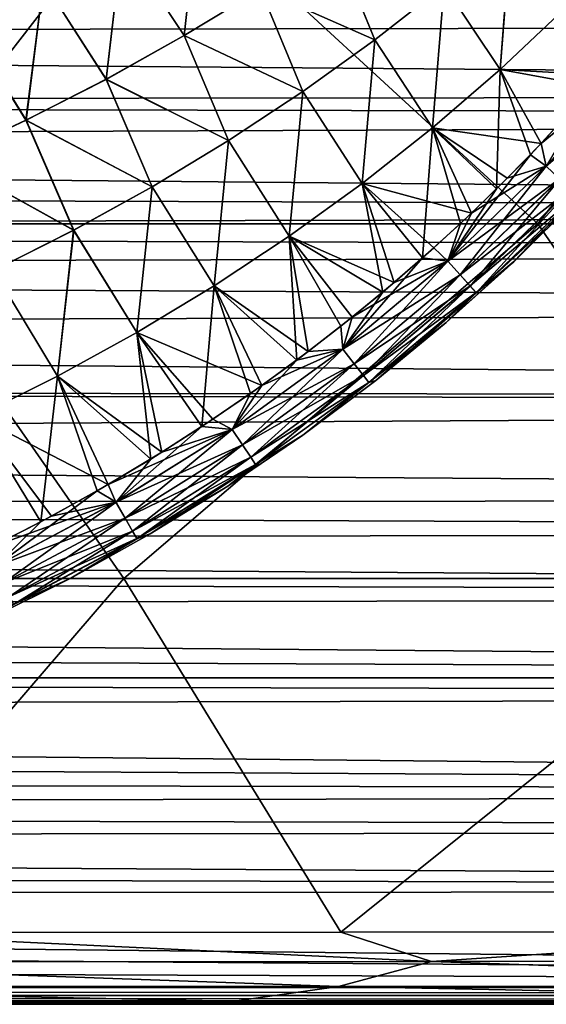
# Model space of a CAD drawing. Header units: metres. Extents: x -24 to 127, y -24 to 24.
# Tile 119 of 151: x 68.52 to 73.91, y -22.5 to -12.43. Entities that reach past the tile are written whole.
import ezdxf

# ---------------------------------------------------------------- set-up
doc = ezdxf.new("R2010")
doc.units = ezdxf.units.M
doc.layers.add('solid_12_381_051_XXX', color=7, linetype='CONTINUOUS')

msp = doc.modelspace()

# ---------------------------------------------------------------- linework, layer by layer
at = {"layer": 'solid_12_381_051_XXX'}
for points in [[(67.062935, -14.518423, 115.9151), (69.878922, -10.88859, 116.147736), (63.099178, -10.888711, 116.19313)], [(67.062935, -14.518423, 115.9151), (73.820007, -14.518215, 115.879387), (69.878922, -10.88859, 116.147736)], [(73.820007, -14.518215, 115.879387), (76.652657, -10.88841, 116.098831), (69.878922, -10.88859, 116.147736)], [(73.820007, -14.518215, 115.879387), (80.577545, -14.517928, 115.838638), (76.652657, -10.88841, 116.098831)], [(69.571648, -11.634072, 141.795074), (70.357315, -11.203403, 141.811325), (70.20636, -12.594118, 141.854431)], [(70.20694, -12.593797, 145.317871), (70.358353, -11.202826, 145.360977), (69.572655, -11.633557, 145.377213)], [(70.357315, -11.203403, 141.811325), (70.984352, -12.119933, 141.867737), (70.20636, -12.594118, 141.854431)], [(70.20694, -12.593797, 145.317871), (70.98494, -12.119575, 145.304565), (70.358353, -11.202826, 145.360977)], [(72.863579, -12.081938, 141.944031), (73.545914, -11.501023, 141.953827), (73.434883, -12.939751, 141.999481)], [(72.86454, -12.081168, 145.228271), (73.434052, -12.940515, 145.172852), (73.546883, -11.50018, 145.218475)], [(73.546883, -11.50018, 145.218475), (73.434052, -12.940515, 145.172852), (74.096634, -12.316306, 145.166763)], [(73.545914, -11.501023, 141.953827), (74.097481, -12.315455, 142.005554), (73.434883, -12.939751, 141.999481)], [(68.766754, -12.039701, 141.778976), (69.571648, -11.634072, 141.795074), (69.407036, -13.041065, 141.841217)], [(69.4076, -13.040779, 145.331085), (69.572655, -11.633557, 145.377213), (68.767723, -12.039248, 145.393326)], [(69.571648, -11.634072, 141.795074), (70.20636, -12.594118, 141.854431), (69.407036, -13.041065, 141.841217)], [(69.4076, -13.040779, 145.331085), (70.20694, -12.593797, 145.317871), (69.572655, -11.633557, 145.377213)], [(70.984352, -12.119933, 141.867737), (71.73909, -11.619471, 141.881104), (72.153831, -12.6373, 141.934219)], [(72.154778, -12.636603, 145.238083), (71.739685, -11.619075, 145.291214), (70.98494, -12.119575, 145.304565)], [(71.73909, -11.619471, 141.881104), (72.863579, -12.081938, 141.944031), (72.153831, -12.6373, 141.934219)], [(72.154778, -12.636603, 145.238083), (72.86454, -12.081168, 145.228271), (71.739685, -11.619075, 145.291214)], [(105.002266, -12.463351, 99.874474), (31.598833, -12.595085, 99.950409), (32.245235, -11.869204, 99.535179)], [(105.002365, -12.366813, 99.818565), (105.002266, -12.463351, 99.874474), (32.245235, -11.869204, 99.535179)], [(67.944527, -12.419411, 141.763046), (68.766754, -12.039701, 141.778976), (68.588295, -13.459816, 141.828156)], [(68.588844, -13.459564, 145.344147), (68.767723, -12.039248, 145.393326), (67.94545, -12.419014, 145.409256)], [(68.766754, -12.039701, 141.778976), (69.407036, -13.041065, 141.841217), (68.588295, -13.459816, 141.828156)], [(68.588844, -13.459564, 145.344147), (69.4076, -13.040779, 145.331085), (68.767723, -12.039248, 145.393326)], [(72.153831, -12.6373, 141.934219), (72.863579, -12.081938, 141.944031), (72.74337, -13.536819, 141.993378)], [(72.154778, -12.636603, 145.238083), (72.742569, -13.537498, 145.178955), (72.86454, -12.081168, 145.228271)], [(72.86454, -12.081168, 145.228271), (72.742569, -13.537498, 145.178955), (73.434052, -12.940515, 145.172852)], [(72.863579, -12.081938, 141.944031), (73.434883, -12.939751, 141.999481), (72.74337, -13.536819, 141.993378)], [(70.20636, -12.594118, 141.854431), (70.984352, -12.119933, 141.867737), (71.418335, -13.166028, 141.924393)], [(71.419266, -13.165401, 145.24791), (70.98494, -12.119575, 145.304565), (70.20694, -12.593797, 145.317871)], [(70.984352, -12.119933, 141.867737), (72.153831, -12.6373, 141.934219), (71.418335, -13.166028, 141.924393)], [(71.419266, -13.165401, 145.24791), (72.154778, -12.636603, 145.238083), (70.98494, -12.119575, 145.304565)], [(74.096634, -12.316306, 145.166763), (73.434052, -12.940515, 145.172852), (74.489967, -12.997444, 145.124725)], [(73.434883, -12.939751, 141.999481), (74.097481, -12.315455, 142.005554), (74.387215, -13.115295, 142.047485)], [(105.002266, -12.463351, 99.874474), (105.001518, -13.200696, 100.315857), (31.598833, -12.595085, 99.950409)], [(67.944527, -12.419411, 141.763046), (68.588295, -13.459816, 141.828156), (67.752052, -13.84941, 141.815277)], [(67.752579, -13.849191, 145.35704), (68.588844, -13.459564, 145.344147), (67.94545, -12.419014, 145.409256)], [(105.001518, -13.200696, 100.315857), (30.951366, -13.270567, 100.359024), (31.598833, -12.595085, 99.950409)], [(69.407036, -13.041065, 141.841217), (70.20636, -12.594118, 141.854431), (70.658905, -13.667142, 141.914627)], [(70.659813, -13.666583, 145.25769), (70.20694, -12.593797, 145.317871), (69.4076, -13.040779, 145.331085)], [(70.20636, -12.594118, 141.854431), (71.418335, -13.166028, 141.924393), (70.658905, -13.667142, 141.914627)], [(70.659813, -13.666583, 145.25769), (71.419266, -13.165401, 145.24791), (70.20694, -12.593797, 145.317871)], [(71.418335, -13.166028, 141.924393), (72.153831, -12.6373, 141.934219), (72.024559, -14.105517, 141.987274)], [(71.419266, -13.165401, 145.24791), (72.023796, -14.106116, 145.185059), (72.154778, -12.636603, 145.238083)], [(72.154778, -12.636603, 145.238083), (72.023796, -14.106116, 145.185059), (72.742569, -13.537498, 145.178955)], [(72.153831, -12.6373, 141.934219), (72.74337, -13.536819, 141.993378), (72.024559, -14.105517, 141.987274)], [(74.843147, -12.887019, 145.084137), (74.489967, -12.997444, 145.124725), (73.853302, -13.698674, 145.125381)], [(73.907082, -13.927587, 145.084793), (74.843147, -12.887019, 145.084137), (73.853302, -13.698674, 145.125381)], [(74.988884, -13.009399, 144.979691), (74.843147, -12.887019, 145.084137), (73.907082, -13.927587, 145.084793)], [(73.434052, -12.940515, 145.172852), (72.742569, -13.537498, 145.178955), (73.853302, -13.698674, 145.125381)], [(72.74337, -13.536819, 141.993378), (73.434883, -12.939751, 141.999481), (73.396622, -14.162323, 142.046478)], [(73.434883, -12.939751, 141.999481), (73.744987, -13.811427, 142.046829), (73.396622, -14.162323, 142.046478)], [(73.434052, -12.940515, 145.172852), (73.853302, -13.698674, 145.125381), (74.489967, -12.997444, 145.124725)], [(73.434883, -12.939751, 141.999481), (74.387215, -13.115295, 142.047485), (73.744987, -13.811427, 142.046829)], [(68.588295, -13.459816, 141.828156), (69.407036, -13.041065, 141.841217), (69.877342, -14.139661, 141.904922)], [(69.878227, -14.139166, 145.267395), (69.4076, -13.040779, 145.331085), (68.588844, -13.459564, 145.344147)], [(69.407036, -13.041065, 141.841217), (70.658905, -13.667142, 141.914627), (69.877342, -14.139661, 141.904922)], [(69.878227, -14.139166, 145.267395), (70.659813, -13.666583, 145.25769), (69.4076, -13.040779, 145.331085)], [(74.043747, -14.059803, 144.980057), (74.988884, -13.009399, 144.979691), (73.907082, -13.927587, 145.084793)], [(70.658905, -13.667142, 141.914627), (71.418335, -13.166028, 141.924393), (71.280197, -14.644809, 141.981186)], [(70.659813, -13.666583, 145.25769), (71.279472, -14.64533, 145.191132), (71.419266, -13.165401, 145.24791)], [(71.419266, -13.165401, 145.24791), (71.279472, -14.64533, 145.191132), (72.023796, -14.106116, 145.185059)], [(71.418335, -13.166028, 141.924393), (72.024559, -14.105517, 141.987274), (71.280197, -14.644809, 141.981186)], [(73.744987, -13.811427, 142.046829), (74.387215, -13.115295, 142.047485), (73.907417, -13.92806, 142.087738)], [(105.001289, -13.43224, 100.459846), (30.487198, -13.72366, 100.645042), (30.951366, -13.270567, 100.359024)], [(105.001518, -13.200696, 100.315857), (105.001289, -13.43224, 100.459846), (30.951366, -13.270567, 100.359024)], [(105.001289, -13.43224, 100.459846), (105.000404, -14.403232, 101.094101), (30.487198, -13.72366, 100.645042)], [(67.752052, -13.84941, 141.815277), (68.588295, -13.459816, 141.828156), (69.07547, -14.582603, 141.895309)], [(69.076317, -14.58217, 145.276993), (68.588844, -13.459564, 145.344147), (67.752579, -13.849191, 145.35704)], [(68.588295, -13.459816, 141.828156), (69.877342, -14.139661, 141.904922), (69.07547, -14.582603, 141.895309)], [(69.076317, -14.58217, 145.276993), (69.878227, -14.139166, 145.267395), (68.588844, -13.459564, 145.344147)], [(72.742569, -13.537498, 145.178955), (72.023796, -14.106116, 145.185059), (73.141968, -14.408002, 145.126114)], [(72.024559, -14.105517, 141.987274), (72.74337, -13.536819, 141.993378), (72.643074, -14.864888, 142.045685)], [(72.74337, -13.536819, 141.993378), (73.029762, -14.513533, 142.046082), (72.643074, -14.864888, 142.045685)], [(72.742569, -13.537498, 145.178955), (73.141968, -14.408002, 145.126114), (73.507294, -14.052739, 145.125732)], [(72.742569, -13.537498, 145.178955), (73.507294, -14.052739, 145.125732), (73.853302, -13.698674, 145.125381)], [(72.74337, -13.536819, 141.993378), (73.396622, -14.162323, 142.046478), (73.029762, -14.513533, 142.046082)], [(69.877342, -14.139661, 141.904922), (70.658905, -13.667142, 141.914627), (70.512032, -15.153657, 141.975143)], [(69.878227, -14.139166, 145.267395), (70.511353, -15.154107, 145.197174), (70.659813, -13.666583, 145.25769)], [(70.659813, -13.666583, 145.25769), (70.511353, -15.154107, 145.197174), (71.279472, -14.64533, 145.191132)], [(70.658905, -13.667142, 141.914627), (71.280197, -14.644809, 141.981186), (70.512032, -15.153657, 141.975143)], [(105.000404, -14.403232, 101.094101), (30.014824, -14.160701, 100.930878), (30.487198, -13.72366, 100.645042)], [(73.907082, -13.927587, 145.084793), (73.853302, -13.698674, 145.125381), (73.507294, -14.052739, 145.125732)], [(67.752052, -13.84941, 141.815277), (69.07547, -14.582603, 141.895309), (68.255081, -14.994989, 141.885849)], [(68.255898, -14.994616, 145.286453), (69.076317, -14.58217, 145.276993), (67.752579, -13.849191, 145.35704)], [(73.744987, -13.811427, 142.046829), (73.907417, -13.92806, 142.087738), (72.900414, -14.900319, 142.087006)], [(73.396622, -14.162323, 142.046478), (73.744987, -13.811427, 142.046829), (72.900414, -14.900319, 142.087006)], [(72.900124, -14.899832, 145.08551), (73.907082, -13.927587, 145.084793), (73.141968, -14.408002, 145.126114)], [(74.043747, -14.059803, 144.980057), (73.907082, -13.927587, 145.084793), (72.900124, -14.899832, 145.08551)], [(73.02726, -15.041628, 142.1922), (72.900414, -14.900319, 142.087006), (73.907417, -13.92806, 142.087738)], [(73.02726, -15.041628, 142.1922), (73.907417, -13.92806, 142.087738), (74.044014, -14.060206, 142.192612)], [(73.907082, -13.927587, 145.084793), (73.507294, -14.052739, 145.125732), (73.141968, -14.408002, 145.126114)], [(73.027039, -15.041214, 144.980469), (74.043747, -14.059803, 144.980057), (72.900124, -14.899832, 145.08551)], [(74.152969, -14.165561, 144.817535), (74.043747, -14.059803, 144.980057), (73.027039, -15.041214, 144.980469)], [(73.02726, -15.041628, 142.1922), (74.044014, -14.060206, 142.192612), (73.128479, -15.154504, 142.355072)], [(74.044014, -14.060206, 142.192612), (74.153122, -14.165854, 142.355225), (73.128479, -15.154504, 142.355072)], [(105.000404, -14.403232, 101.094101), (29.535126, -14.582344, 101.216797), (30.014824, -14.160701, 100.930878)], [(69.07547, -14.582603, 141.895309), (69.877342, -14.139661, 141.904922), (69.721802, -15.631027, 141.969162)], [(69.076317, -14.58217, 145.276993), (69.721169, -15.631409, 145.203156), (69.878227, -14.139166, 145.267395)], [(69.878227, -14.139166, 145.267395), (69.721169, -15.631409, 145.203156), (70.511353, -15.154107, 145.197174)], [(69.877342, -14.139661, 141.904922), (70.512032, -15.153657, 141.975143), (69.721802, -15.631027, 141.969162)], [(72.023796, -14.106116, 145.185059), (71.279472, -14.64533, 145.191132), (72.350861, -15.118422, 145.126953)], [(71.280197, -14.644809, 141.981186), (72.024559, -14.105517, 141.987274), (72.23526, -15.216019, 142.045242)], [(72.023796, -14.106116, 145.185059), (72.350861, -15.118422, 145.126953), (72.756973, -14.763312, 145.126511)], [(72.023796, -14.106116, 145.185059), (72.756973, -14.763312, 145.126511), (73.141968, -14.408002, 145.126114)], [(72.024559, -14.105517, 141.987274), (72.643074, -14.864888, 142.045685), (72.23526, -15.216019, 142.045242)], [(73.029762, -14.513533, 142.046082), (73.396622, -14.162323, 142.046478), (72.900414, -14.900319, 142.087006)], [(73.128365, -15.154207, 144.817703), (74.152969, -14.165561, 144.817535), (73.027039, -15.041214, 144.980469)], [(73.128365, -15.154207, 144.817703), (74.218887, -14.22949, 144.620804), (74.152969, -14.165561, 144.817535)], [(73.128479, -15.154504, 142.355072), (74.153122, -14.165854, 142.355225), (73.1894, -15.22256, 142.551956)], [(74.153122, -14.165854, 142.355225), (74.218918, -14.229667, 142.551956), (73.1894, -15.22256, 142.551956)], [(73.128365, -15.154207, 144.817703), (73.1894, -15.22239, 144.620819), (74.218887, -14.22949, 144.620804)], [(74.218887, -14.22949, 144.620804), (73.1894, -15.22239, 144.620819), (74.236366, -14.251009, 144.426758)], [(73.1894, -15.22256, 142.551956), (74.218918, -14.229667, 142.551956), (73.574043, -14.905472, 142.744629)], [(73.1894, -15.22239, 144.620819), (73.573929, -14.905581, 144.427689), (74.236366, -14.251009, 144.426758)], [(73.574043, -14.905472, 142.744629), (74.236366, -14.251009, 144.426758), (73.573929, -14.905581, 144.427689)], [(74.218918, -14.229667, 142.551956), (74.236458, -14.250916, 142.745544), (73.574043, -14.905472, 142.744629)], [(73.574043, -14.905472, 142.744629), (74.236458, -14.250916, 142.745544), (74.236366, -14.251009, 144.426758)], [(105.000404, -14.403232, 101.094101), (105.000084, -14.800247, 101.368774), (29.535126, -14.582344, 101.216797)], [(72.900124, -14.899832, 145.08551), (73.141968, -14.408002, 145.126114), (72.756973, -14.763312, 145.126511)], [(105.000084, -14.800247, 101.368774), (29.049013, -14.988933, 101.502846), (29.535126, -14.582344, 101.216797)], [(67.062935, -14.518423, 115.9151), (62.868359, -18.14613, 115.641937), (69.587296, -18.145927, 115.621704)], [(67.062935, -14.518423, 115.9151), (69.587296, -18.145927, 115.621704), (73.820007, -14.518215, 115.879387)], [(68.255081, -14.994989, 141.885849), (69.07547, -14.582603, 141.895309), (68.911255, -16.075882, 141.963257)], [(68.255898, -14.994616, 145.286453), (68.910675, -16.076202, 145.209061), (69.076317, -14.58217, 145.276993)], [(69.076317, -14.58217, 145.276993), (68.910675, -16.076202, 145.209061), (69.721169, -15.631409, 145.203156)], [(69.07547, -14.582603, 141.895309), (69.721802, -15.631027, 141.969162), (68.911255, -16.075882, 141.963257)], [(73.820007, -14.518215, 115.879387), (69.587296, -18.145927, 115.621704), (76.312653, -18.145628, 115.600647)], [(72.643074, -14.864888, 142.045685), (73.029762, -14.513533, 142.046082), (72.900414, -14.900319, 142.087006)], [(73.820007, -14.518215, 115.879387), (76.312653, -18.145628, 115.600647), (80.577545, -14.517928, 115.838638)], [(71.279472, -14.64533, 145.191132), (70.511353, -15.154107, 145.197174), (71.472282, -15.824089, 145.12793)], [(70.512032, -15.153657, 141.975143), (71.280197, -14.644809, 141.981186), (71.356171, -15.911415, 142.04425)], [(71.279472, -14.64533, 145.191132), (71.472282, -15.824089, 145.12793), (71.922501, -15.472668, 145.127426)], [(71.279472, -14.64533, 145.191132), (71.922501, -15.472668, 145.127426), (72.350861, -15.118422, 145.126953)], [(71.280197, -14.644809, 141.981186), (72.23526, -15.216019, 142.045242), (71.806595, -15.565146, 142.044769)], [(71.280197, -14.644809, 141.981186), (71.806595, -15.565146, 142.044769), (71.356171, -15.911415, 142.04425)], [(105.000084, -14.800247, 101.368774), (104.999687, -15.388798, 101.793793), (29.049013, -14.988933, 101.502846)], [(72.900124, -14.899832, 145.08551), (72.756973, -14.763312, 145.126511), (72.350861, -15.118422, 145.126953)], [(71.827621, -15.799387, 145.086319), (72.900124, -14.899832, 145.08551), (71.922501, -15.472668, 145.127426)], [(73.027039, -15.041214, 144.980469), (72.900124, -14.899832, 145.08551), (71.827621, -15.799387, 145.086319)], [(72.643074, -14.864888, 142.045685), (72.900414, -14.900319, 142.087006), (71.827881, -15.799904, 142.086212)], [(72.23526, -15.216019, 142.045242), (72.643074, -14.864888, 142.045685), (71.827881, -15.799904, 142.086212)], [(71.94445, -15.949561, 142.191742), (71.827881, -15.799904, 142.086212), (72.900414, -14.900319, 142.087006)], [(72.900124, -14.899832, 145.08551), (72.350861, -15.118422, 145.126953), (71.922501, -15.472668, 145.127426)], [(71.94445, -15.949561, 142.191742), (72.900414, -14.900319, 142.087006), (73.02726, -15.041628, 142.1922)], [(104.999687, -15.388798, 101.793793), (28.262985, -15.607069, 101.957138), (29.049013, -14.988933, 101.502846)], [(68.255898, -14.994616, 145.286453), (68.081612, -16.48745, 145.214844), (68.910675, -16.076202, 145.209061)], [(68.255081, -14.994989, 141.885849), (68.911255, -16.075882, 141.963257), (68.08213, -16.487188, 141.957474)], [(72.882805, -15.529078, 142.743652), (73.573929, -14.905581, 144.427689), (72.88266, -15.529203, 144.428665)], [(73.1894, -15.22239, 144.620819), (72.88266, -15.529203, 144.428665), (73.573929, -14.905581, 144.427689)], [(72.882805, -15.529078, 142.743652), (73.574043, -14.905472, 142.744629), (73.573929, -14.905581, 144.427689)], [(73.1894, -15.22256, 142.551956), (73.574043, -14.905472, 142.744629), (72.882805, -15.529078, 142.743652)], [(71.94426, -15.94912, 144.980942), (73.027039, -15.041214, 144.980469), (71.827621, -15.799387, 145.086319)], [(73.128365, -15.154207, 144.817703), (73.027039, -15.041214, 144.980469), (71.94426, -15.94912, 144.980942)], [(71.94445, -15.949561, 142.191742), (73.02726, -15.041628, 142.1922), (72.037369, -16.068989, 142.354889)], [(73.02726, -15.041628, 142.1922), (73.128479, -15.154504, 142.355072), (72.037369, -16.068989, 142.354889)], [(70.511353, -15.154107, 145.197174), (69.721169, -15.631409, 145.203156), (70.998703, -16.172112, 145.128479)], [(69.721802, -15.631027, 141.969162), (70.512032, -15.153657, 141.975143), (70.384369, -16.592775, 142.043121)], [(70.512032, -15.153657, 141.975143), (70.882355, -16.254372, 142.043701), (70.384369, -16.592775, 142.043121)], [(70.511353, -15.154107, 145.197174), (70.998703, -16.172112, 145.128479), (71.472282, -15.824089, 145.12793)], [(70.512032, -15.153657, 141.975143), (71.356171, -15.911415, 142.04425), (70.882355, -16.254372, 142.043701)], [(72.037277, -16.068672, 144.817886), (73.128365, -15.154207, 144.817703), (71.94426, -15.94912, 144.980942)], [(72.037277, -16.068672, 144.817886), (73.1894, -15.22239, 144.620819), (73.128365, -15.154207, 144.817703)], [(72.037369, -16.068989, 142.354889), (73.128479, -15.154504, 142.355072), (72.093163, -16.140852, 142.551941)], [(73.128479, -15.154504, 142.355072), (73.1894, -15.22256, 142.551956), (72.093163, -16.140852, 142.551941)], [(71.806595, -15.565146, 142.044769), (72.23526, -15.216019, 142.045242), (71.827881, -15.799904, 142.086212)], [(72.037277, -16.068672, 144.817886), (72.093178, -16.140671, 144.62085), (73.1894, -15.22239, 144.620819)], [(72.093163, -16.140852, 142.551941), (73.1894, -15.22256, 142.551956), (72.164078, -16.120565, 142.742615)], [(73.1894, -15.22239, 144.620819), (72.093178, -16.140671, 144.62085), (72.88266, -15.529203, 144.428665)], [(73.1894, -15.22256, 142.551956), (72.882805, -15.529078, 142.743652), (72.164078, -16.120565, 142.742615)], [(104.999687, -15.388798, 101.793793), (104.999428, -16.290775, 102.489494), (28.262985, -15.607069, 101.957138)], [(71.827621, -15.799387, 145.086319), (71.922501, -15.472668, 145.127426), (71.472282, -15.824089, 145.12793)], [(71.356171, -15.911415, 142.04425), (71.806595, -15.565146, 142.044769), (71.827881, -15.799904, 142.086212)], [(72.093178, -16.140671, 144.62085), (72.16391, -16.120703, 144.429703), (72.88266, -15.529203, 144.428665)], [(72.164078, -16.120565, 142.742615), (72.88266, -15.529203, 144.428665), (72.16391, -16.120703, 144.429703)], [(72.164078, -16.120565, 142.742615), (72.882805, -15.529078, 142.743652), (72.88266, -15.529203, 144.428665)], [(104.999428, -16.290775, 102.489494), (27.444103, -16.210155, 102.424866), (28.262985, -15.607069, 101.957138)], [(69.721169, -15.631409, 145.203156), (68.910675, -16.076202, 145.209061), (69.976486, -16.85408, 145.1297)], [(68.911255, -16.075882, 141.963257), (69.721802, -15.631027, 141.969162), (69.863441, -16.924091, 142.04248)], [(69.721169, -15.631409, 145.203156), (69.976486, -16.85408, 145.1297), (70.499886, -16.516216, 145.129059)], [(69.721169, -15.631409, 145.203156), (70.499886, -16.516216, 145.129059), (70.998703, -16.172112, 145.128479)], [(69.721802, -15.631027, 141.969162), (70.384369, -16.592775, 142.043121), (69.863441, -16.924091, 142.04248)], [(70.695213, -16.622419, 145.087204), (71.827621, -15.799387, 145.086319), (70.998703, -16.172112, 145.128479)], [(71.94426, -15.94912, 144.980942), (71.827621, -15.799387, 145.086319), (70.695213, -16.622419, 145.087204)], [(71.356171, -15.911415, 142.04425), (71.827881, -15.799904, 142.086212), (70.695435, -16.622957, 142.085312)], [(70.801216, -16.780174, 142.191238), (70.695435, -16.622957, 142.085312), (71.827881, -15.799904, 142.086212)], [(70.801216, -16.780174, 142.191238), (71.827881, -15.799904, 142.086212), (71.94445, -15.949561, 142.191742)], [(71.827621, -15.799387, 145.086319), (71.472282, -15.824089, 145.12793), (70.998703, -16.172112, 145.128479)], [(70.801056, -16.779715, 144.981445), (71.94426, -15.94912, 144.980942), (70.695213, -16.622419, 145.087204)], [(70.882355, -16.254372, 142.043701), (71.356171, -15.911415, 142.04425), (70.695435, -16.622957, 142.085312)], [(72.037277, -16.068672, 144.817886), (71.94426, -15.94912, 144.980942), (70.801056, -16.779715, 144.981445)], [(70.801216, -16.780174, 142.191238), (71.94445, -15.949561, 142.191742), (70.885422, -16.905499, 142.354691)], [(71.94445, -15.949561, 142.191742), (72.037369, -16.068989, 142.354889), (70.885422, -16.905499, 142.354691)], [(68.910675, -16.076202, 145.209061), (68.081612, -16.48745, 145.214844), (69.427864, -17.184177, 145.130371)], [(68.08213, -16.487188, 141.957474), (68.911255, -16.075882, 141.963257), (68.739777, -17.565189, 142.041046)], [(68.911255, -16.075882, 141.963257), (69.316467, -17.248301, 142.041809), (68.739777, -17.565189, 142.041046)], [(68.910675, -16.076202, 145.209061), (69.427864, -17.184177, 145.130371), (69.976486, -16.85408, 145.1297)], [(68.911255, -16.075882, 141.963257), (69.863441, -16.924091, 142.04248), (69.316467, -17.248301, 142.041809)], [(70.885353, -16.905169, 144.8181), (72.037277, -16.068672, 144.817886), (70.801056, -16.779715, 144.981445)], [(70.885353, -16.905169, 144.8181), (72.093178, -16.140671, 144.62085), (72.037277, -16.068672, 144.817886)], [(70.885422, -16.905499, 142.354691), (72.037369, -16.068989, 142.354889), (70.93586, -16.98074, 142.551941)], [(72.037369, -16.068989, 142.354889), (72.093163, -16.140852, 142.551941), (70.93586, -16.98074, 142.551941)], [(104.999428, -16.350388, 102.537453), (26.592363, -16.799368, 102.906403), (27.444103, -16.210155, 102.424866)], [(104.999428, -16.290775, 102.489494), (104.999428, -16.350388, 102.537453), (27.444103, -16.210155, 102.424866)], [(70.695213, -16.622419, 145.087204), (70.998703, -16.172112, 145.128479), (70.499886, -16.516216, 145.129059)], [(70.885353, -16.905169, 144.8181), (70.935883, -16.980556, 144.620865), (72.093178, -16.140671, 144.62085)], [(70.93586, -16.98074, 142.551941), (72.093163, -16.140852, 142.551941), (71.419365, -16.67873, 142.741531)], [(72.093178, -16.140671, 144.62085), (70.935883, -16.980556, 144.620865), (71.419167, -16.678877, 144.430786)], [(71.419365, -16.67873, 142.741531), (72.16391, -16.120703, 144.429703), (71.419167, -16.678877, 144.430786)], [(72.093178, -16.140671, 144.62085), (71.419167, -16.678877, 144.430786), (72.16391, -16.120703, 144.429703)], [(71.419365, -16.67873, 142.741531), (72.164078, -16.120565, 142.742615), (72.16391, -16.120703, 144.429703)], [(72.093163, -16.140852, 142.551941), (72.164078, -16.120565, 142.742615), (71.419365, -16.67873, 142.741531)], [(70.384369, -16.592775, 142.043121), (70.882355, -16.254372, 142.043701), (70.695435, -16.622957, 142.085312)], [(104.999428, -16.350388, 102.537453), (104.999657, -17.340445, 103.371948), (26.592363, -16.799368, 102.906403)], [(68.081612, -16.48745, 145.214844), (68.239677, -17.820347, 145.131927), (68.849945, -17.506603, 145.131119)], [(68.081612, -16.48745, 145.214844), (68.849945, -17.506603, 145.131119), (69.427864, -17.184177, 145.130371)], [(68.08213, -16.487188, 141.957474), (68.739777, -17.565189, 142.041046), (68.133553, -17.87224, 142.040237)], [(70.384369, -16.592775, 142.043121), (70.695435, -16.622957, 142.085312), (69.508591, -17.365633, 142.08432)], [(69.863441, -16.924091, 142.04248), (70.384369, -16.592775, 142.043121), (69.508591, -17.365633, 142.08432)], [(70.695213, -16.622419, 145.087204), (70.499886, -16.516216, 145.129059), (69.976486, -16.85408, 145.1297)], [(70.695213, -16.622419, 145.087204), (69.976486, -16.85408, 145.1297), (69.427864, -17.184177, 145.130371)], [(69.5084, -17.36508, 145.088211), (70.695213, -16.622419, 145.087204), (69.427864, -17.184177, 145.130371)], [(70.801056, -16.779715, 144.981445), (70.695213, -16.622419, 145.087204), (69.5084, -17.36508, 145.088211)], [(69.603065, -17.529621, 142.190674), (69.508591, -17.365633, 142.08432), (70.695435, -16.622957, 142.085312)], [(69.603065, -17.529621, 142.190674), (70.695435, -16.622957, 142.085312), (70.801216, -16.780174, 142.191238)], [(70.650444, -17.202291, 142.740387), (71.419167, -16.678877, 144.430786), (70.650208, -17.202444, 144.431931)], [(70.935883, -16.980556, 144.620865), (70.650208, -17.202444, 144.431931), (71.419167, -16.678877, 144.430786)], [(70.650444, -17.202291, 142.740387), (71.419365, -16.67873, 142.741531), (71.419167, -16.678877, 144.430786)], [(70.93586, -16.98074, 142.551941), (71.419365, -16.67873, 142.741531), (70.650444, -17.202291, 142.740387)], [(104.999657, -17.340445, 103.371948), (25.708118, -17.37525, 103.402618), (26.592363, -16.799368, 102.906403)], [(69.602928, -17.529144, 144.982025), (70.801056, -16.779715, 144.981445), (69.5084, -17.36508, 145.088211)], [(70.885353, -16.905169, 144.8181), (70.801056, -16.779715, 144.981445), (69.602928, -17.529144, 144.982025)], [(69.603065, -17.529621, 142.190674), (70.801216, -16.780174, 142.191238), (69.678169, -17.660183, 142.354477)], [(70.801216, -16.780174, 142.191238), (70.885422, -16.905499, 142.354691), (69.678169, -17.660183, 142.354477)], [(69.678108, -17.659845, 144.818329), (70.885353, -16.905169, 144.8181), (69.602928, -17.529144, 144.982025)], [(69.678108, -17.659845, 144.818329), (70.935883, -16.980556, 144.620865), (70.885353, -16.905169, 144.8181)], [(69.678169, -17.660183, 142.354477), (70.885422, -16.905499, 142.354691), (69.723007, -17.738371, 142.551926)], [(70.885422, -16.905499, 142.354691), (70.93586, -16.98074, 142.551941), (69.723007, -17.738371, 142.551926)], [(69.316467, -17.248301, 142.041809), (69.863441, -16.924091, 142.04248), (69.508591, -17.365633, 142.08432)], [(69.678108, -17.659845, 144.818329), (69.723038, -17.738188, 144.620895), (70.935883, -16.980556, 144.620865)], [(69.723007, -17.738371, 142.551926), (70.93586, -16.98074, 142.551941), (69.859116, -17.690098, 142.739212)], [(70.935883, -16.980556, 144.620865), (69.723038, -17.738188, 144.620895), (70.650208, -17.202444, 144.431931)], [(70.93586, -16.98074, 142.551941), (70.650444, -17.202291, 142.740387), (69.859116, -17.690098, 142.739212)], [(69.5084, -17.36508, 145.088211), (69.427864, -17.184177, 145.130371), (68.849945, -17.506603, 145.131119)], [(69.723038, -17.738188, 144.620895), (69.858856, -17.690248, 144.433105), (70.650208, -17.202444, 144.431931)], [(69.859116, -17.690098, 142.739212), (70.650208, -17.202444, 144.431931), (69.858856, -17.690248, 144.433105)], [(69.859116, -17.690098, 142.739212), (70.650444, -17.202291, 142.740387), (70.650208, -17.202444, 144.431931)], [(69.316467, -17.248301, 142.041809), (69.508591, -17.365633, 142.08432), (68.272827, -18.024023, 142.083221)], [(68.739777, -17.565189, 142.041046), (69.316467, -17.248301, 142.041809), (68.272827, -18.024023, 142.083221)], [(104.999779, -17.684223, 103.679008), (25.119358, -17.741959, 103.730865), (25.708118, -17.37525, 103.402618)], [(104.999657, -17.340445, 103.371948), (104.999779, -17.684223, 103.679008), (25.708118, -17.37525, 103.402618)], [(69.5084, -17.36508, 145.088211), (68.849945, -17.506603, 145.131119), (68.239677, -17.820347, 145.131927)], [(68.272675, -18.023474, 145.08931), (69.5084, -17.36508, 145.088211), (68.239677, -17.820347, 145.131927)], [(69.602928, -17.529144, 144.982025), (69.5084, -17.36508, 145.088211), (68.272675, -18.023474, 145.08931)], [(68.355453, -18.193993, 142.190048), (68.272827, -18.024023, 142.083221), (69.508591, -17.365633, 142.08432)], [(68.355453, -18.193993, 142.190048), (69.508591, -17.365633, 142.08432), (69.603065, -17.529621, 142.190674)], [(68.133553, -17.87224, 142.040237), (68.739777, -17.565189, 142.041046), (68.272827, -18.024023, 142.083221)], [(68.355339, -18.193521, 144.982651), (69.602928, -17.529144, 144.982025), (68.272675, -18.023474, 145.08931)], [(69.678108, -17.659845, 144.818329), (69.602928, -17.529144, 144.982025), (68.355339, -18.193521, 144.982651)], [(68.355453, -18.193993, 142.190048), (69.603065, -17.529621, 142.190674), (68.421021, -18.329136, 142.354218)], [(69.603065, -17.529621, 142.190674), (69.678169, -17.660183, 142.354477), (68.421021, -18.329136, 142.354218)], [(104.999779, -17.684223, 103.679008), (104.999969, -18.31951, 104.270599), (25.119358, -17.741959, 103.730865)], [(68.420982, -18.328806, 144.818588), (69.678108, -17.659845, 144.818329), (68.355339, -18.193521, 144.982651)], [(68.420982, -18.328806, 144.818588), (69.723038, -17.738188, 144.620895), (69.678108, -17.659845, 144.818329)], [(68.421021, -18.329136, 142.354218), (69.678169, -17.660183, 142.354477), (68.46003, -18.409836, 142.55191)], [(69.678169, -17.660183, 142.354477), (69.723007, -17.738371, 142.551926), (68.46003, -18.409836, 142.55191)], [(69.046875, -18.141329, 142.737976), (69.858856, -17.690248, 144.433105), (69.046593, -18.141476, 144.434341)], [(69.723038, -17.738188, 144.620895), (69.046593, -18.141476, 144.434341), (69.858856, -17.690248, 144.433105)], [(69.046875, -18.141329, 142.737976), (69.859116, -17.690098, 142.739212), (69.858856, -17.690248, 144.433105)], [(69.723007, -17.738371, 142.551926), (69.859116, -17.690098, 142.739212), (69.046875, -18.141329, 142.737976)], [(104.999969, -18.31951, 104.270599), (24.518921, -18.10428, 104.066154), (25.119358, -17.741959, 103.730865)], [(68.420982, -18.328806, 144.818588), (68.460068, -18.40967, 144.620926), (69.723038, -17.738188, 144.620895)], [(68.46003, -18.409836, 142.55191), (69.723007, -17.738371, 142.551926), (69.046875, -18.141329, 142.737976)], [(69.723038, -17.738188, 144.620895), (68.460068, -18.40967, 144.620926), (69.046593, -18.141476, 144.434341)], [(104.999969, -18.31951, 104.270599), (23.906542, -18.462116, 104.407463), (24.518921, -18.10428, 104.066154)], [(66.472961, -21.765371, 115.33252), (69.587296, -18.145927, 115.621704), (62.868359, -18.14613, 115.641937)], [(66.472961, -21.765371, 115.33252), (71.808006, -21.762383, 115.33078), (69.587296, -18.145927, 115.621704)], [(68.215515, -18.555054, 142.736694), (69.046593, -18.141476, 144.434341), (68.215218, -18.555193, 144.435623)], [(68.460068, -18.40967, 144.620926), (68.215218, -18.555193, 144.435623), (69.046593, -18.141476, 144.434341)], [(68.215515, -18.555054, 142.736694), (69.046875, -18.141329, 142.737976), (69.046593, -18.141476, 144.434341)], [(68.46003, -18.409836, 142.55191), (69.046875, -18.141329, 142.737976), (68.215515, -18.555054, 142.736694)], [(71.808006, -21.762383, 115.33078), (76.312653, -18.145628, 115.600647), (69.587296, -18.145927, 115.621704)], [(71.808006, -21.762383, 115.33078), (77.282784, -21.759125, 115.327644), (76.312653, -18.145628, 115.600647)], [(104.999969, -18.31951, 104.270599), (105.000031, -19.159807, 105.101982), (23.906542, -18.462116, 104.407463)], [(105.000031, -19.159807, 105.101982), (23.282555, -18.814636, 104.753609), (23.906542, -18.462116, 104.407463)], [(105.000031, -19.159807, 105.101982), (22.646624, -19.161934, 105.104233), (23.282555, -18.814636, 104.753609)], [(105.000038, -19.33543, 105.28286), (21.997747, -19.505041, 105.460014), (22.646624, -19.161934, 105.104233)], [(105.000031, -19.159807, 105.101982), (105.000038, -19.33543, 105.28286), (22.646624, -19.161934, 105.104233)], [(105.000038, -19.33543, 105.28286), (105.000053, -20.334322, 106.358345), (21.997747, -19.505041, 105.460014)], [(105.000053, -20.334322, 106.358345), (21.335587, -19.844015, 105.820694), (21.997747, -19.505041, 105.460014)], [(105.000053, -20.334322, 106.358345), (20.66048, -20.177893, 106.18486), (21.335587, -19.844015, 105.820694)], [(105.000053, -20.334322, 106.358345), (19.972712, -20.506435, 106.551636), (20.66048, -20.177893, 106.18486)], [(105.000053, -20.334322, 106.358345), (105.000053, -20.720852, 106.795761), (19.972712, -20.506435, 106.551636)], [(105.000053, -20.720852, 106.795761), (19.312019, -20.809128, 106.897484), (19.972712, -20.506435, 106.551636)], [(105.000053, -20.720852, 106.795761), (105.000038, -21.330839, 107.510063), (19.312019, -20.809128, 106.897484)], [(105.000038, -21.330839, 107.510063), (18.642462, -21.105316, 107.242683), (19.312019, -20.809128, 106.897484)], [(105.000038, -21.330839, 107.510063), (17.963556, -21.394596, 107.586479), (18.642462, -21.105316, 107.242683)], [(105.000038, -21.330839, 107.510063), (105, -22.328587, 108.740852), (17.963556, -21.394596, 107.586479)], [(105, -22.328587, 108.740852), (17.27527, -21.676903, 107.928238), (17.963556, -21.394596, 107.586479)], [(105, -22.328587, 108.740852), (16.42552, -22.00798, 108.337006), (17.27527, -21.676903, 107.928238)], [(72.73381, -22.062546, 115.274643), (66.472961, -21.765371, 115.33252), (64.666672, -22.065458, 115.276558)], [(72.73381, -22.062546, 115.274643), (71.808006, -21.762383, 115.33078), (66.472961, -21.765371, 115.33252)], [(72.73381, -22.062546, 115.274643), (77.282784, -21.759125, 115.327644), (71.808006, -21.762383, 115.33078)], [(80.801315, -22.059004, 115.270691), (77.282784, -21.759125, 115.327644), (72.73381, -22.062546, 115.274643)], [(105, -22.328587, 108.740852), (15.556668, -22.328882, 108.741226), (16.42552, -22.00798, 108.337006)], [(64.666672, -22.065458, 115.276558), (63.477661, -22.318909, 115.105896), (71.782578, -22.317476, 115.103745)], [(72.73381, -22.062546, 115.274643), (64.666672, -22.065458, 115.276558), (71.782578, -22.317476, 115.103745)], [(72.73381, -22.062546, 115.274643), (71.782578, -22.317476, 115.103745), (80.087654, -22.315746, 115.100296)], [(80.801315, -22.059004, 115.270691), (72.73381, -22.062546, 115.274643), (80.087654, -22.315746, 115.100296)], [(105, -22.408361, 108.851128), (15.556668, -22.328882, 108.741226), (105, -22.328587, 108.740852)], [(105, -22.408361, 108.851128), (15.556739, -22.409266, 108.853249), (15.556668, -22.328882, 108.741226)], [(63.477661, -22.318909, 115.105896), (62.149536, -22.468222, 114.83979), (70.720207, -22.467913, 114.836739)], [(71.782578, -22.317476, 115.103745), (63.477661, -22.318909, 115.105896), (70.720207, -22.467913, 114.836739)], [(71.782578, -22.317476, 115.103745), (70.720207, -22.467913, 114.836739), (79.290527, -22.467575, 114.83268)], [(80.087654, -22.315746, 115.100296), (71.782578, -22.317476, 115.103745), (79.290527, -22.467575, 114.83268)], [(105, -22.465221, 108.96888), (15.556733, -22.465982, 108.970688), (15.556739, -22.409266, 108.853249)], [(105, -22.408361, 108.851128), (105, -22.465221, 108.96888), (15.556739, -22.409266, 108.853249)], [(105, -22.465221, 108.96888), (105, -22.494421, 109.098595), (15.556733, -22.465982, 108.970688)], [(105, -22.494421, 109.098595), (15.556737, -22.494219, 109.097931), (15.556733, -22.465982, 108.970688)], [(105, -22.5, 109.235703), (15.556733, -22.5, 109.235703), (15.556737, -22.494219, 109.097931)], [(105, -22.5, 109.235703), (22.559948, -22.5, 114.527199), (15.556733, -22.5, 109.235703)], [(105, -22.494421, 109.098595), (105, -22.5, 109.235703), (15.556737, -22.494219, 109.097931)], [(105, -22.5, 109.235703), (29.906641, -22.5, 114.531494), (22.559948, -22.5, 114.527199)], [(105, -22.5, 109.235703), (37.166691, -22.5, 114.534622), (29.906641, -22.5, 114.531494)], [(105, -22.5, 109.235703), (46.119946, -22.5, 114.536751), (37.166691, -22.5, 114.534622)], [(105, -22.5, 109.235703), (54.937847, -22.5, 114.536972), (46.119946, -22.5, 114.536751)], [(105, -22.5, 109.235703), (63.620316, -22.5, 114.535568), (54.937847, -22.5, 114.536972)], [(70.720207, -22.467913, 114.836739), (62.149536, -22.468222, 114.83979), (63.620316, -22.5, 114.535568)], [(70.720207, -22.467913, 114.836739), (63.620316, -22.5, 114.535568), (72.167259, -22.5, 114.532829)], [(105, -22.5, 109.235703), (72.167259, -22.5, 114.532829), (63.620316, -22.5, 114.535568)], [(79.290527, -22.467575, 114.83268), (70.720207, -22.467913, 114.836739), (72.167259, -22.5, 114.532829)], [(79.290527, -22.467575, 114.83268), (72.167259, -22.5, 114.532829), (80.578682, -22.5, 114.528801)], [(105, -22.5, 109.235703), (80.578682, -22.5, 114.528801), (72.167259, -22.5, 114.532829)]]:
    msp.add_3dface(points, dxfattribs=at)

doc.saveas('drawing.dxf')
